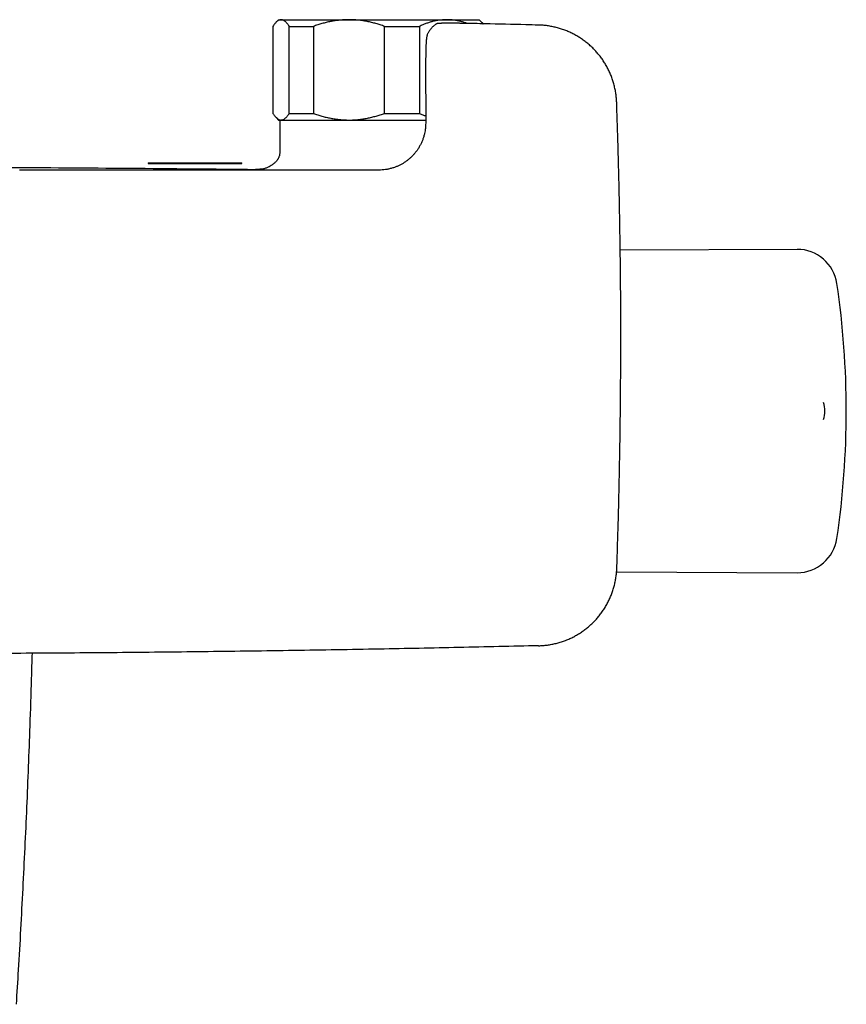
# Model space of a CAD drawing. Header units: millimetres. Extents: x 8 to 789, y 12 to 2370.
# Tile 35 of 85: x 429 to 553, y 1042 to 1189. Entities that reach past the tile are written whole.
import ezdxf

# ---------------------------------------------------------------- set-up
doc = ezdxf.new("R2010")
doc.units = ezdxf.units.MM

msp = doc.modelspace()

# ---------------------------------------------------------------- linework, layer by layer
at = {"color": 7, "linetype": 'Continuous', "lineweight": 30}
for p, q in [((467.86, 1188.78), (467.49, 1188.41)), ((467.86, 1188.78), (468.22, 1188.78)), ((468.22, 1188.78), (478.38, 1188.78)), ((478.38, 1188.78), (493.02, 1188.78)), ((493.02, 1188.78), (497.86, 1188.78)), ((498.23, 1188.41), (497.86, 1188.78)), ((506.74, 1187.98), (506.73, 1187.98)), ((467, 1187.78), (467, 1174.78)), ((469.44, 1187.78), (473.07, 1187.78)), ((469.44, 1174.78), (469.44, 1187.78)), ((473.07, 1187.78), (473.07, 1174.78)), ((483.7, 1174.78), (483.7, 1187.78)), ((483.7, 1187.78), (488.92, 1187.78)), ((488.92, 1187.78), (488.92, 1174.78)), ((490.13, 1186.63), (490.13, 1186.64)), ((490.14, 1186.66), (490.15, 1186.66)), ((490.04, 1186.38), (490.04, 1186.38)), ((489.85, 1182.03), (489.86, 1173.31)), ((518.43, 1176.41), (518.43, 1176.42)), ((469.44, 1174.78), (473.07, 1174.78)), ((483.7, 1174.78), (488.92, 1174.78)), ((467.49, 1174.16), (467.86, 1173.78)), ((467.86, 1173.78), (468.22, 1173.78)), ((468.06, 1173.67), (468.06, 1169.48)), ((468.22, 1173.78), (478.38, 1173.78)), ((478.38, 1173.78), (489.86, 1173.78)), ((448.36, 1167.4), (448.36, 1167.28)), ((448.36, 1167.4), (462.36, 1167.4)), ((462.36, 1167.28), (462.36, 1167.4)), ((448.36, 1167.28), (462.36, 1167.28)), ((464.43, 1166.4), (464.4, 1166.41)), ((545.42, 1154.45), (518.96, 1154.34)), ((518.42, 1106.23), (545.42, 1106.11)), ((518.45, 1106.76), (518.45, 1106.77)), ((506.75, 1095.19), (506.76, 1095.19))]:
    msp.add_line(p, q, dxfattribs=at)
at = {"color": 7, "linetype": 'Continuous', "lineweight": 30, "flags": 128}
for points in [[(491.28, 1188.05), (491.33, 1188.08), (491.38, 1188.11)], [(468.07, 1173.78), (468.06, 1173.75), (468.06, 1173.67)]]:
    msp.add_lwpolyline(points, dxfattribs=at)
at = {"color": 7, "linetype": 'Continuous', "lineweight": 30}
for centre, radius, start, end in [((545.44, 1148.45), 6, 8.4268, 90.25), ((422.78, 1130.28), 130, 351.5732, 8.4268), ((545.58, 1130.28), 4, 341.2757, 18.671), ((545.44, 1112.11), 6, 269.75, 351.5732)]:
    msp.add_arc(centre, radius, start, end, dxfattribs=at)
for points, knots in [([(468.22, 1188.78), (468.21, 1188.78), (468.15, 1188.78), (468.04, 1188.76), (467.89, 1188.71), (467.74, 1188.63), (467.59, 1188.51), (467.44, 1188.37), (467.3, 1188.2), (467.15, 1188.01), (467.05, 1187.86), (467, 1187.78)], [0, 0, 0, 0, 0.0314257, 0.1502351, 0.269282, 0.3890239, 0.508986, 0.6312898, 0.7537883, 0.8768174, 1, 1, 1, 1]), ([(469.44, 1187.78), (469.39, 1187.86), (469.3, 1188.01), (469.15, 1188.2), (469, 1188.37), (468.85, 1188.52), (468.69, 1188.63), (468.54, 1188.72), (468.38, 1188.77), (468.28, 1188.78), (468.22, 1188.78)], [0, 0, 0, 0, 0.122973, 0.245942, 0.369581, 0.493217, 0.619375, 0.745529, 0.872765, 1, 1, 1, 1]), ([(478.38, 1188.78), (478.32, 1188.78), (478.04, 1188.78), (477.55, 1188.76), (476.91, 1188.71), (476.27, 1188.62), (475.62, 1188.51), (474.98, 1188.37), (474.34, 1188.2), (473.7, 1188.01), (473.28, 1187.86), (473.07, 1187.78)], [0, 0, 0, 0, 0.034085, 0.153093, 0.272216, 0.39135, 0.510374, 0.63243, 0.754489, 0.877243, 1, 1, 1, 1]), ([(483.7, 1187.78), (483.49, 1187.86), (483.06, 1188.01), (482.42, 1188.2), (481.77, 1188.37), (481.11, 1188.52), (480.44, 1188.63), (479.76, 1188.72), (479.07, 1188.77), (478.61, 1188.78), (478.38, 1188.78)], [0, 0, 0, 0, 0.122898, 0.245942, 0.369483, 0.493217, 0.619247, 0.745529, 0.87262, 1, 1, 1, 1]), ([(493.02, 1188.78), (492.97, 1188.78), (492.76, 1188.78), (492.38, 1188.76), (491.88, 1188.71), (491.39, 1188.63), (490.89, 1188.51), (490.4, 1188.37), (489.9, 1188.2), (489.41, 1188.01), (489.08, 1187.86), (488.92, 1187.78)], [0, 0, 0, 0, 0.034085, 0.152699, 0.271315, 0.390844, 0.510376, 0.632431, 0.75449, 0.877243, 1, 1, 1, 1]), ([(491.25, 1188.02), (491.21, 1187.99), (491.13, 1187.93), (491.02, 1187.83), (490.9, 1187.72), (490.79, 1187.59), (490.68, 1187.46), (490.56, 1187.32), (490.45, 1187.16), (490.34, 1186.99), (490.24, 1186.82), (490.17, 1186.71), (490.15, 1186.66)], [0, 0, 0, 0, 0.0876279, 0.1842507, 0.2825315, 0.3818518, 0.4817207, 0.5817744, 0.690389, 0.8030832, 0.9184176, 1, 1, 1, 1]), ([(497.16, 1188.2), (497.15, 1188.2), (497.07, 1188.2), (496.92, 1188.2), (496.71, 1188.21), (496.5, 1188.21), (496.29, 1188.22), (496.08, 1188.22), (495.86, 1188.22), (495.64, 1188.23), (495.42, 1188.23), (495.21, 1188.23), (495, 1188.24), (494.79, 1188.24), (494.59, 1188.24), (494.39, 1188.24), (494.2, 1188.25), (494.02, 1188.25), (493.84, 1188.25), (493.66, 1188.25), (493.49, 1188.25), (493.33, 1188.25), (493.18, 1188.25), (493.03, 1188.25), (492.88, 1188.25), (492.75, 1188.25), (492.62, 1188.25), (492.5, 1188.24), (492.38, 1188.24), (492.27, 1188.24), (492.17, 1188.24), (492.07, 1188.23), (491.98, 1188.23), (491.9, 1188.22), (491.82, 1188.22), (491.74, 1188.21), (491.68, 1188.2), (491.64, 1188.2), (491.59, 1188.19), (491.55, 1188.18), (491.49, 1188.16), (491.43, 1188.14), (491.39, 1188.12), (491.38, 1188.11)], [0, 0, 0, 0, 0.003827, 0.029962, 0.053253, 0.078523, 0.102815, 0.129567, 0.156356, 0.183176, 0.210017, 0.236866, 0.263707, 0.290529, 0.317321, 0.344073, 0.370777, 0.397426, 0.424016, 0.450545, 0.477016, 0.503434, 0.529764, 0.556236, 0.582853, 0.609607, 0.636506, 0.663561, 0.690792, 0.718231, 0.745931, 0.773987, 0.80257, 0.83202, 0.863106, 0.898113, 0.923928, 0.937305, 0.949325, 0.961479, 0.974721, 0.989011, 1, 1, 1, 1]), ([(496.07, 1188.22), (495.92, 1188.27), (495.61, 1188.38), (495.12, 1188.52), (494.61, 1188.63), (494.08, 1188.72), (493.55, 1188.77), (493.2, 1188.78), (493.02, 1188.78)], [0, 0, 0, 0, 0.145223, 0.312859, 0.483915, 0.654967, 0.827484, 1, 1, 1, 1]), ([(506.73, 1187.98), (506.1, 1187.99), (503.43, 1188.06), (500.24, 1188.13), (497.68, 1188.19), (497.16, 1188.2)], [0, 0, 0, 0, 0.1975708, 0.837827, 1, 1, 1, 1]), ([(498.23, 1188.41), (498.24, 1188.4), (498.3, 1188.34), (498.37, 1188.26), (498.43, 1188.18), (498.44, 1188.17)], [0, 0, 0, 0, 0.130236, 0.855935, 1, 1, 1, 1]), ([(518.43, 1176.42), (518.43, 1176.52), (518.42, 1176.73), (518.39, 1177.04), (518.36, 1177.38), (518.32, 1177.71), (518.26, 1178.03), (518.2, 1178.36), (518.13, 1178.68), (518.05, 1179.01), (517.97, 1179.33), (517.87, 1179.65), (517.76, 1179.96), (517.65, 1180.28), (517.52, 1180.59), (517.39, 1180.89), (517.25, 1181.19), (517.1, 1181.49), (516.95, 1181.78), (516.78, 1182.07), (516.61, 1182.35), (516.43, 1182.64), (516.24, 1182.91), (516.04, 1183.18), (515.84, 1183.44), (515.63, 1183.7), (515.41, 1183.95), (515.19, 1184.2), (514.96, 1184.44), (514.72, 1184.67), (514.48, 1184.9), (514.23, 1185.12), (513.97, 1185.33), (513.71, 1185.53), (513.44, 1185.73), (513.17, 1185.92), (512.89, 1186.1), (512.61, 1186.28), (512.32, 1186.44), (512.03, 1186.6), (511.73, 1186.75), (511.43, 1186.9), (511.13, 1187.03), (510.82, 1187.16), (510.51, 1187.27), (510.19, 1187.38), (509.88, 1187.48), (509.56, 1187.57), (509.24, 1187.65), (508.91, 1187.73), (508.58, 1187.79), (508.25, 1187.85), (507.92, 1187.89), (507.59, 1187.93), (507.26, 1187.96), (506.98, 1187.97), (506.81, 1187.98), (506.74, 1187.98)], [0, 0, 0, 0, 0.016458, 0.034777, 0.053118, 0.071475, 0.089844, 0.10824, 0.126523, 0.144805, 0.163173, 0.181598, 0.200055, 0.218511, 0.236933, 0.255293, 0.273562, 0.291764, 0.31008, 0.328448, 0.346854, 0.365284, 0.383722, 0.402149, 0.420553, 0.438919, 0.457227, 0.475505, 0.493829, 0.512184, 0.530561, 0.54895, 0.56734, 0.585718, 0.604074, 0.622403, 0.640683, 0.658938, 0.677279, 0.695682, 0.714121, 0.732572, 0.750998, 0.769373, 0.787673, 0.805893, 0.824135, 0.842464, 0.860859, 0.879295, 0.89775, 0.916196, 0.934609, 0.952965, 0.971223, 0.989451, 1, 1, 1, 1]), ([(490.12, 1186.6), (490.11, 1186.6), (490.1, 1186.58), (490.09, 1186.54), (490.08, 1186.5), (490.06, 1186.47), (490.06, 1186.43), (490.05, 1186.41), (490.05, 1186.4)], [0, 0, 0, 0, 0.079241, 0.24082, 0.41517, 0.610342, 0.837939, 1, 1, 1, 1]), ([(490.04, 1186.38), (490.03, 1186.34), (490.02, 1186.26), (490, 1186.15), (489.99, 1186.06), (489.98, 1185.99), (489.97, 1185.93), (489.96, 1185.85), (489.95, 1185.77), (489.94, 1185.67), (489.94, 1185.58), (489.93, 1185.5), (489.92, 1185.4), (489.91, 1185.27), (489.91, 1185.12), (489.9, 1184.99), (489.9, 1184.89), (489.89, 1184.81), (489.89, 1184.73), (489.89, 1184.64), (489.88, 1184.56), (489.88, 1184.48), (489.88, 1184.41), (489.88, 1184.36), (489.88, 1184.3), (489.88, 1184.24), (489.87, 1184.15), (489.87, 1184.03), (489.87, 1183.89), (489.86, 1183.73), (489.86, 1183.55), (489.86, 1183.35), (489.86, 1183.14), (489.85, 1182.93), (489.85, 1182.71), (489.85, 1182.5), (489.85, 1182.27), (489.85, 1182.11), (489.85, 1182.03)], [0, 0, 0, 0, 0.026665, 0.05294, 0.074469, 0.092984, 0.110639, 0.127571, 0.159924, 0.189398, 0.215625, 0.241171, 0.271422, 0.315119, 0.357301, 0.399265, 0.417886, 0.437228, 0.457437, 0.478675, 0.499862, 0.517632, 0.534043, 0.545733, 0.55547, 0.571178, 0.590936, 0.615719, 0.645342, 0.679672, 0.718683, 0.754875, 0.794644, 0.838368, 0.874094, 0.912673, 0.95449, 1, 1, 1, 1]), ([(490.05, 1186.4), (490.05, 1186.39), (490.04, 1186.39), (490.04, 1186.38), (490.04, 1186.38)], [0, 0, 0, 0, 0.505161, 1, 1, 1, 1]), ([(518.45, 1106.77), (518.45, 1106.77), (518.49, 1107.79), (518.55, 1109.81), (518.65, 1112.84), (518.73, 1115.87), (518.8, 1118.9), (518.86, 1121.94), (518.92, 1124.98), (518.96, 1128.01), (519, 1131.05), (519.02, 1134.09), (519.04, 1137.12), (519.05, 1140.16), (519.05, 1143.2), (519.04, 1146.24), (519.02, 1149.27), (518.99, 1152.31), (518.95, 1155.35), (518.9, 1158.39), (518.85, 1161.42), (518.78, 1164.46), (518.71, 1167.5), (518.62, 1170.53), (518.53, 1173.5), (518.46, 1175.46), (518.43, 1176.41)], [0, 0, 0, 0, 0.000213, 0.043683, 0.087136, 0.130675, 0.174284, 0.217892, 0.261499, 0.305107, 0.348715, 0.392323, 0.435932, 0.479543, 0.523151, 0.566759, 0.610367, 0.653976, 0.697585, 0.741194, 0.784803, 0.828412, 0.872019, 0.915628, 0.959238, 1, 1, 1, 1]), ([(467, 1174.78), (467.05, 1174.71), (467.15, 1174.57), (467.29, 1174.38), (467.43, 1174.21), (467.58, 1174.06), (467.73, 1173.95), (467.88, 1173.86), (468.03, 1173.8), (468.15, 1173.78), (468.21, 1173.78), (468.22, 1173.78)], [0, 0, 0, 0, 0.119178, 0.238489, 0.358249, 0.478183, 0.600185, 0.722411, 0.845363, 0.968574, 1, 1, 1, 1]), ([(468.22, 1173.78), (468.27, 1173.79), (468.38, 1173.79), (468.53, 1173.84), (468.68, 1173.92), (468.83, 1174.04), (468.99, 1174.18), (469.14, 1174.35), (469.29, 1174.55), (469.39, 1174.71), (469.44, 1174.78)], [0, 0, 0, 0, 0.122618, 0.245238, 0.368878, 0.492521, 0.618996, 0.745475, 0.872735, 1, 1, 1, 1]), ([(473.07, 1174.78), (473.28, 1174.71), (473.7, 1174.56), (474.34, 1174.36), (474.99, 1174.19), (475.65, 1174.05), (476.32, 1173.93), (477.01, 1173.85), (477.69, 1173.79), (478.15, 1173.79), (478.38, 1173.78)], [0, 0, 0, 0, 0.122973, 0.245942, 0.369581, 0.493217, 0.619375, 0.745529, 0.872765, 1, 1, 1, 1]), ([(478.38, 1173.78), (478.44, 1173.78), (478.72, 1173.78), (479.21, 1173.8), (479.85, 1173.86), (480.5, 1173.94), (481.14, 1174.05), (481.78, 1174.2), (482.43, 1174.37), (483.07, 1174.56), (483.49, 1174.71), (483.7, 1174.78)], [0, 0, 0, 0, 0.0340845, 0.152699, 0.2713147, 0.3908442, 0.5103765, 0.6324315, 0.7544901, 0.8772433, 1, 1, 1, 1]), ([(488.92, 1174.78), (489.09, 1174.71), (489.39, 1174.57), (489.71, 1174.45), (489.86, 1174.39)], [0, 0, 0, 0, 0.52595, 1, 1, 1, 1]), ([(489.86, 1173.31), (489.85, 1173.18), (489.85, 1172.92), (489.82, 1172.54), (489.77, 1172.17), (489.69, 1171.75), (489.57, 1171.31), (489.42, 1170.84), (489.23, 1170.39), (489.01, 1169.96), (488.77, 1169.54), (488.5, 1169.15), (488.21, 1168.78), (487.89, 1168.43), (487.56, 1168.11), (487.21, 1167.82), (486.85, 1167.55), (486.48, 1167.3), (486.09, 1167.09), (485.7, 1166.9), (485.27, 1166.72), (484.81, 1166.57), (484.32, 1166.45), (483.83, 1166.36), (483.34, 1166.31), (483.01, 1166.3), (482.85, 1166.3)], [0, 0, 0, 0, 0.035286, 0.069895, 0.104207, 0.138522, 0.18385, 0.228813, 0.273509, 0.317244, 0.360585, 0.403925, 0.446718, 0.48909, 0.531088, 0.572507, 0.613402, 0.653838, 0.693875, 0.733568, 0.77291, 0.81941, 0.865237, 0.910527, 0.955408, 1, 1, 1, 1]), ([(468.06, 1169.48), (468.06, 1169.38), (468.06, 1169.19), (468.05, 1168.92), (468.02, 1168.68), (467.97, 1168.46), (467.92, 1168.27), (467.85, 1168.12), (467.78, 1167.99), (467.72, 1167.88), (467.66, 1167.8), (467.58, 1167.69), (467.47, 1167.56), (467.31, 1167.41), (467.14, 1167.26), (466.94, 1167.11), (466.71, 1166.95), (466.46, 1166.8), (466.21, 1166.68), (465.98, 1166.59), (465.8, 1166.53), (465.57, 1166.48), (465.31, 1166.43), (465.02, 1166.41), (464.72, 1166.4), (464.53, 1166.4), (464.43, 1166.41)], [0, 0, 0, 0, 0.053584, 0.102168, 0.145909, 0.185087, 0.219947, 0.250562, 0.276782, 0.298267, 0.315187, 0.331934, 0.367959, 0.407234, 0.449352, 0.493646, 0.539309, 0.596895, 0.653107, 0.689362, 0.725384, 0.761577, 0.816867, 0.874362, 0.935098, 1, 1, 1, 1]), ([(425.13, 1166.69), (425.65, 1166.69), (432.46, 1166.68), (445.56, 1166.59), (458.12, 1166.47), (464.4, 1166.4)], [0, 0, 0, 0, 0.040266, 0.520133, 1, 1, 1, 1]), ([(482.85, 1166.3), (481.8, 1166.3), (479.72, 1166.3), (476.62, 1166.3), (473.55, 1166.3), (470.52, 1166.3), (467.52, 1166.3), (464.62, 1166.3), (461.81, 1166.3), (459.09, 1166.3), (456.4, 1166.3), (453.74, 1166.3), (451.12, 1166.3), (448.53, 1166.3), (445.97, 1166.31), (443.44, 1166.31), (440.95, 1166.31), (438.5, 1166.31), (436.1, 1166.31), (433.75, 1166.31), (431.42, 1166.31), (429.89, 1166.31), (429.12, 1166.31)], [0, 0, 0, 0, 0.058461, 0.116237, 0.173331, 0.229741, 0.285467, 0.34051, 0.391782, 0.442447, 0.492504, 0.541955, 0.590798, 0.639035, 0.686664, 0.733687, 0.780102, 0.825911, 0.870311, 0.914126, 0.957356, 1, 1, 1, 1]), ([(506.76, 1095.19), (506.86, 1095.19), (507.07, 1095.2), (507.4, 1095.22), (507.73, 1095.25), (508.06, 1095.29), (508.39, 1095.34), (508.71, 1095.4), (509.04, 1095.46), (509.36, 1095.54), (509.68, 1095.62), (510, 1095.72), (510.32, 1095.82), (510.64, 1095.93), (510.95, 1096.05), (511.25, 1096.18), (511.56, 1096.32), (511.85, 1096.46), (512.15, 1096.61), (512.44, 1096.78), (512.72, 1096.95), (513.01, 1097.12), (513.28, 1097.31), (513.56, 1097.5), (513.82, 1097.7), (514.08, 1097.91), (514.34, 1098.13), (514.58, 1098.35), (514.82, 1098.58), (515.06, 1098.81), (515.29, 1099.05), (515.51, 1099.3), (515.73, 1099.55), (515.93, 1099.81), (516.13, 1100.08), (516.33, 1100.35), (516.51, 1100.62), (516.69, 1100.9), (516.86, 1101.19), (517.02, 1101.48), (517.17, 1101.78), (517.32, 1102.08), (517.46, 1102.38), (517.59, 1102.69), (517.71, 1103), (517.82, 1103.31), (517.92, 1103.62), (518.02, 1103.94), (518.1, 1104.26), (518.18, 1104.59), (518.25, 1104.92), (518.3, 1105.24), (518.35, 1105.57), (518.39, 1105.9), (518.42, 1106.23), (518.44, 1106.52), (518.45, 1106.69), (518.45, 1106.76)], [0, 0, 0, 0, 0.016652, 0.034965, 0.053298, 0.071648, 0.09001, 0.108398, 0.126674, 0.144949, 0.163309, 0.181727, 0.200176, 0.218626, 0.23704, 0.255392, 0.273654, 0.291849, 0.310158, 0.328519, 0.346918, 0.365339, 0.38377, 0.40219, 0.420587, 0.438945, 0.457246, 0.475517, 0.493833, 0.512181, 0.530551, 0.548933, 0.567315, 0.585686, 0.604034, 0.622356, 0.640629, 0.658877, 0.677211, 0.695606, 0.714038, 0.732481, 0.7509, 0.769268, 0.787561, 0.805773, 0.824008, 0.84233, 0.860717, 0.879145, 0.897593, 0.916033, 0.934438, 0.952786, 0.971037, 0.989258, 1, 1, 1, 1]), ([(506.75, 1095.19), (502.78, 1095.1), (494.83, 1094.91), (482.62, 1094.67), (470.12, 1094.46), (459.45, 1094.32), (448.78, 1094.19), (438.11, 1094.1), (428.78, 1094.04), (423.72, 1094.03), (422.92, 1094.02)], [0, 0, 0, 0, 0.142189, 0.284378, 0.437075, 0.589774, 0.666122, 0.81882, 0.971518, 1, 1, 1, 1]), ([(428.64, 1041.58), (428.75, 1043.29), (428.98, 1047.03), (429.31, 1052.8), (429.63, 1058.88), (429.93, 1064.96), (430.21, 1071.04), (430.46, 1077.12), (430.69, 1083.54), (430.88, 1089.19), (430.98, 1092.81), (431.02, 1094.06)], [0, 0, 0, 0, 0.098145, 0.213985, 0.329825, 0.445665, 0.561506, 0.677347, 0.793189, 0.928339, 1, 1, 1, 1])]:
    msp.add_open_spline(points, degree=3, knots=knots, dxfattribs=at)

doc.saveas('drawing.dxf')
